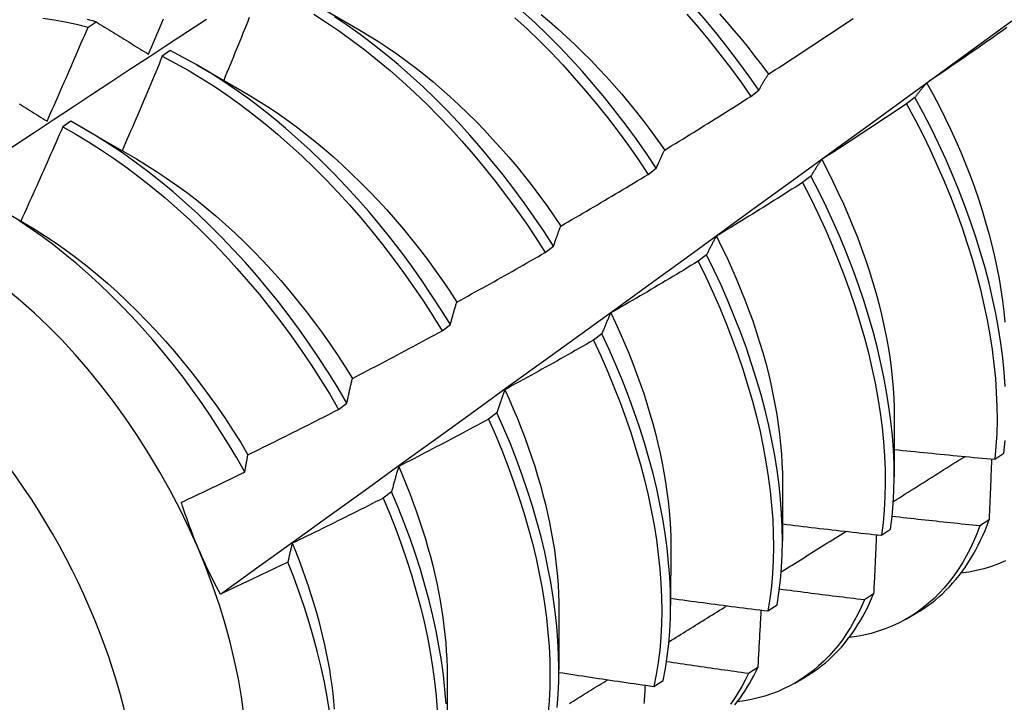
# Model space of a CAD drawing. Header units: inches. Extents: x 10 to 188, y 15 to 97.
# Tile 44 of 55: x 169.777 to 170.083, y 73.09 to 73.303. Entities that reach past the tile are written whole.
import ezdxf

# ---------------------------------------------------------------- set-up
doc = ezdxf.new("R2010")
doc.units = ezdxf.units.IN
doc.header["$MEASUREMENT"] = 0
doc.layers.add('Visible Edges(ANSI)', color=7, linetype='Continuous', lineweight=25)
doc.layers.add('Visible Tangent Edges(ANSI)', color=7, linetype='Continuous', lineweight=25)

msp = doc.modelspace()

# ---------------------------------------------------------------- linework, layer by layer
at = {"layer": 'Visible Edges(ANSI)'}
for p, q in [((169.86674, 73.30857), (169.88271, 73.29934)), ((169.79805, 73.30028), (169.80054, 73.30197)), ((169.82365, 73.29301), (169.82117, 73.29125)), ((169.83195, 73.28853), (169.84791, 73.2793)), ((170.00437, 73.27877), (170.00692, 73.28071)), ((170.05549, 73.27841), (170.0529, 73.27645)), ((169.79265, 73.271), (169.79017, 73.26923)), ((169.79715, 73.26849), (169.81311, 73.25926)), ((169.97242, 73.25447), (169.97498, 73.25642)), ((170.0231, 73.2539), (170.02051, 73.25194)), ((169.77017, 73.24393), (169.77831, 73.23922)), ((169.9404, 73.23012), (169.94296, 73.23207)), ((169.99062, 73.22936), (169.98802, 73.22739)), ((169.90828, 73.20572), (169.91086, 73.20768)), ((169.95804, 73.20479), (169.95543, 73.20282)), ((169.87608, 73.18128), (169.87866, 73.18324)), ((169.92536, 73.1802), (169.92274, 73.17824)), ((170.04906, 73.17871), (170.04903, 73.16025)), ((170.08036, 73.16574), (170.08317, 73.16764)), ((170.01426, 73.15867), (170.01424, 73.14021)), ((169.89258, 73.15561), (169.88995, 73.15364)), ((170.07857, 73.14683), (170.0757, 73.14498)), ((170.0451, 73.14206), (170.04792, 73.14395)), ((169.97946, 73.13863), (169.97944, 73.12017)), ((170.04262, 73.12378), (170.03974, 73.12194)), ((169.94466, 73.11859), (169.94464, 73.10013)), ((170.00972, 73.11847), (170.01255, 73.12036)), ((170.05291, 73.11606), (170.0557, 73.11767)), ((170.00655, 73.10084), (170.00366, 73.09901)), ((169.90986, 73.09855), (169.90984, 73.08009)), ((169.97422, 73.09498), (169.97707, 73.09686)), ((170.01811, 73.09603), (170.0209, 73.09763))]:
    msp.add_line(p, q, dxfattribs=at)
at = {"layer": 'Visible Edges(ANSI)', "flags": 128}
for points in [[(170.00692, 73.28071), (170.0038, 73.28517), (170.00059, 73.28956), (169.99729, 73.29387), (169.99392, 73.2981), (169.99048, 73.30224), (169.98697, 73.30629)], [(169.73948, 73.23981), (169.74544, 73.24378), (169.75141, 73.24775), (169.75737, 73.25171), (169.76334, 73.25567), (169.7693, 73.25963), (169.77527, 73.26358), (169.78124, 73.26753), (169.7872, 73.27147), (169.79317, 73.27541), (169.79914, 73.27934), (169.80511, 73.28327), (169.81109, 73.28719), (169.81706, 73.29111), (169.82303, 73.29503), (169.829, 73.29894), (169.83498, 73.30284)], [(169.78401, 73.30311), (169.78747, 73.30261), (169.79097, 73.30197), (169.7945, 73.3012), (169.79805, 73.30028)], [(169.80054, 73.30197), (169.7979, 73.30265)], [(169.81691, 73.29188), (169.81743, 73.29311), (169.81795, 73.29433), (169.81847, 73.29555), (169.81898, 73.29677), (169.8195, 73.29799), (169.82001, 73.29922), (169.82053, 73.30044), (169.82104, 73.30166), (169.82156, 73.30289)], [(169.83927, 73.12375), (169.85057, 73.13187), (169.86187, 73.14), (169.87315, 73.14813), (169.88442, 73.15626), (169.89569, 73.16438), (169.90694, 73.17251), (169.91818, 73.18063), (169.92942, 73.18876), (169.94064, 73.19688), (169.95185, 73.205), (169.96306, 73.21312), (169.97425, 73.22124), (169.98544, 73.22935), (169.99661, 73.23747), (170.00777, 73.24558), (170.01893, 73.25369), (170.03008, 73.26179), (170.04121, 73.2699), (170.05234, 73.278), (170.06346, 73.28609), (170.07457, 73.29419), (170.08567, 73.30228)], [(169.84826, 73.30331), (169.84776, 73.30208), (169.84727, 73.30086), (169.84678, 73.29963), (169.84628, 73.2984), (169.84579, 73.29718), (169.84529, 73.29595), (169.84479, 73.29473), (169.84429, 73.2935), (169.84379, 73.29228), (169.8433, 73.29105), (169.84279, 73.28983), (169.84229, 73.2886), (169.84179, 73.28738), (169.84129, 73.28616), (169.84079, 73.28493), (169.84028, 73.28371)], [(169.86832, 73.30435), (169.87234, 73.30178), (169.87634, 73.29907), (169.88032, 73.29621), (169.88428, 73.29321), (169.8882, 73.29008), (169.89209, 73.28682), (169.89594, 73.28344), (169.89974, 73.27993), (169.9035, 73.27631), (169.9072, 73.27257), (169.91085, 73.26873), (169.91443, 73.26478), (169.91795, 73.26074), (169.92139, 73.2566), (169.92477, 73.25237), (169.92806, 73.24807), (169.93128, 73.24368), (169.93441, 73.23923), (169.93745, 73.23471), (169.9404, 73.23012)], [(169.94296, 73.23207), (169.94001, 73.23665), (169.93696, 73.24117), (169.93382, 73.24562), (169.9306, 73.25), (169.9273, 73.2543), (169.92392, 73.25852), (169.92047, 73.26265), (169.91695, 73.26668), (169.91336, 73.27062), (169.90971, 73.27446), (169.906, 73.27819), (169.90224, 73.2818), (169.89844, 73.2853), (169.89458, 73.28868), (169.89069, 73.29193), (169.88677, 73.29505), (169.88281, 73.29803), (169.87883, 73.30088), (169.87482, 73.30358)], [(169.93097, 73.30327), (169.93477, 73.29976), (169.93852, 73.29613), (169.94222, 73.29239), (169.94586, 73.28854), (169.94944, 73.28458), (169.95295, 73.28053), (169.9564, 73.27639), (169.95976, 73.27216), (169.96306, 73.26785), (169.96627, 73.26346), (169.96939, 73.259), (169.97242, 73.25447)], [(169.97498, 73.25642), (169.97194, 73.26094), (169.96881, 73.2654), (169.96559, 73.26978), (169.9623, 73.27408), (169.95892, 73.27831), (169.95547, 73.28244), (169.95196, 73.28649), (169.94837, 73.29043), (169.94473, 73.29427), (169.94102, 73.29801), (169.93727, 73.30163), (169.93346, 73.30513)], [(169.93911, 73.30423), (169.94174, 73.30203), (169.94435, 73.29975), (169.94694, 73.29742), (169.9495, 73.29502), (169.95204, 73.29256), (169.95454, 73.29004), (169.95702, 73.28746), (169.95946, 73.28483), (169.96186, 73.28215), (169.96423, 73.27941), (169.96656, 73.27662), (169.96885, 73.27379), (169.9711, 73.27091), (169.97331, 73.268), (169.97547, 73.26504), (169.97759, 73.26204)], [(169.98445, 73.30438), (169.98796, 73.30033), (169.9914, 73.29618), (169.99476, 73.29195), (169.99805, 73.28763), (170.00125, 73.28324), (170.00437, 73.27877)], [(169.99461, 73.30444), (169.99689, 73.30188), (169.99915, 73.29928), (170.00136, 73.29663), (170.00354, 73.29394), (170.00569, 73.29122), (170.00779, 73.28845), (170.00985, 73.28565)], [(170.00985, 73.28565), (170.01096, 73.28636), (170.01206, 73.28708), (170.01317, 73.28779), (170.01428, 73.28851), (170.01538, 73.28922), (170.01648, 73.28994), (170.01759, 73.29066), (170.01869, 73.29137), (170.01979, 73.29209), (170.02089, 73.29282), (170.02199, 73.29354), (170.02309, 73.29426), (170.02419, 73.29498), (170.02529, 73.29571), (170.02639, 73.29643), (170.02748, 73.29716), (170.02858, 73.29789), (170.02968, 73.29862), (170.03077, 73.29935), (170.03187, 73.30008), (170.03296, 73.30081), (170.03405, 73.30154), (170.03515, 73.30228), (170.03624, 73.30301)], [(169.7853, 73.27106), (169.78584, 73.27227), (169.78638, 73.27349), (169.78692, 73.2747), (169.78746, 73.27592), (169.788, 73.27713), (169.78853, 73.27835), (169.78907, 73.27956), (169.7896, 73.28078), (169.79014, 73.282), (169.79067, 73.28321), (169.7912, 73.28443), (169.79174, 73.28565), (169.79227, 73.28687), (169.7928, 73.28809), (169.79333, 73.2893), (169.79385, 73.29052), (169.79438, 73.29174), (169.79491, 73.29296), (169.79543, 73.29418), (169.79596, 73.2954), (169.79648, 73.29662), (169.79701, 73.29784), (169.79753, 73.29906), (169.79805, 73.30028)], [(169.80054, 73.30197), (169.80121, 73.30155), (169.80188, 73.30114), (169.80256, 73.30072), (169.80323, 73.30031), (169.80391, 73.29989), (169.80459, 73.29948), (169.80526, 73.29906), (169.80594, 73.29864), (169.80662, 73.29822), (169.8073, 73.2978), (169.80798, 73.29738), (169.80866, 73.29696), (169.80935, 73.29654), (169.81003, 73.29612), (169.81071, 73.2957), (169.8114, 73.29528), (169.81209, 73.29486), (169.81277, 73.29443), (169.81346, 73.29401), (169.81415, 73.29359), (169.81484, 73.29316), (169.81553, 73.29274), (169.81622, 73.29231), (169.81691, 73.29188)], [(169.88271, 73.29934), (169.88558, 73.29764), (169.88845, 73.29585), (169.8913, 73.29397), (169.89415, 73.29202), (169.89698, 73.28998), (169.89979, 73.28786), (169.90259, 73.28566), (169.90536, 73.28338), (169.90811, 73.28103), (169.91084, 73.27861), (169.91354, 73.27611), (169.91621, 73.27355), (169.91885, 73.27092), (169.92145, 73.26823), (169.92402, 73.26547), (169.92656, 73.26266), (169.92905, 73.2598), (169.93151, 73.25688), (169.93392, 73.25391), (169.93628, 73.25089), (169.9386, 73.24782), (169.94087, 73.24472), (169.94309, 73.24157), (169.94526, 73.23838)], [(170.08413, 73.30018), (170.08305, 73.29942), (170.08197, 73.29866), (170.0809, 73.2979), (170.07982, 73.29714), (170.07874, 73.29638), (170.07766, 73.29563), (170.07658, 73.29487), (170.07549, 73.29412), (170.07441, 73.29336), (170.07333, 73.29261), (170.07224, 73.29186), (170.07116, 73.29111), (170.07007, 73.29036), (170.06899, 73.28961), (170.0679, 73.28886), (170.06681, 73.28812), (170.06573, 73.28737), (170.06464, 73.28663), (170.06355, 73.28589), (170.06246, 73.28514), (170.06137, 73.2844), (170.06028, 73.28366), (170.05919, 73.28292)], [(169.82117, 73.29125), (169.82066, 73.29002), (169.82015, 73.28879), (169.81964, 73.28756), (169.81912, 73.28634), (169.81861, 73.28511), (169.81809, 73.28388), (169.81758, 73.28265), (169.81706, 73.28142), (169.81654, 73.2802), (169.81602, 73.27897), (169.81551, 73.27774), (169.81499, 73.27652), (169.81446, 73.27529), (169.81394, 73.27406), (169.81342, 73.27284), (169.8129, 73.27161), (169.81237, 73.27039), (169.81185, 73.26916), (169.81132, 73.26794), (169.8108, 73.26671), (169.81027, 73.26549), (169.80974, 73.26426), (169.80922, 73.26304), (169.80869, 73.26182)], [(169.82117, 73.29125), (169.82521, 73.28914), (169.82925, 73.28688), (169.83328, 73.28446), (169.8373, 73.2819), (169.84131, 73.27919), (169.84529, 73.27634), (169.84925, 73.27335), (169.85317, 73.27023), (169.85706, 73.26698), (169.86091, 73.2636), (169.86472, 73.2601), (169.86848, 73.25649), (169.87219, 73.25276), (169.87583, 73.24892), (169.87942, 73.24498), (169.88294, 73.24094), (169.88639, 73.23681), (169.88977, 73.23259), (169.89307, 73.22829), (169.89629, 73.22391), (169.89943, 73.21945), (169.90247, 73.21494), (169.90542, 73.21036), (169.90828, 73.20572)], [(169.91086, 73.20768), (169.90799, 73.21231), (169.90503, 73.21688), (169.90198, 73.22139), (169.89884, 73.22584), (169.89561, 73.23021), (169.8923, 73.23451), (169.88892, 73.23873), (169.88546, 73.24285), (169.88194, 73.24688), (169.87834, 73.25082), (169.87469, 73.25464), (169.87098, 73.25837), (169.86722, 73.26197), (169.86341, 73.26546), (169.85956, 73.26883), (169.85566, 73.27208), (169.85173, 73.27519), (169.84777, 73.27816), (169.84379, 73.281), (169.83979, 73.2837), (169.83576, 73.28625), (169.83173, 73.28866), (169.82769, 73.29091), (169.82365, 73.29301)], [(170.00692, 73.28071), (170.00704, 73.28093), (170.00716, 73.28115), (170.00727, 73.28137), (170.00739, 73.28158), (170.00751, 73.2818), (170.00763, 73.28201), (170.00775, 73.28222), (170.00787, 73.28243), (170.00799, 73.28264), (170.00811, 73.28285), (170.00823, 73.28306), (170.00835, 73.28326), (170.00848, 73.28347), (170.0086, 73.28367), (170.00872, 73.28388), (170.00885, 73.28408), (170.00897, 73.28428), (170.00909, 73.28448), (170.00922, 73.28468), (170.00935, 73.28487), (170.00947, 73.28507), (170.0096, 73.28527), (170.00972, 73.28546), (170.00985, 73.28565)], [(170.05919, 73.28292), (170.05903, 73.28275), (170.05887, 73.28257), (170.05871, 73.28239), (170.05855, 73.28221), (170.05839, 73.28203), (170.05823, 73.28185), (170.05807, 73.28167), (170.05792, 73.28149), (170.05776, 73.2813), (170.05761, 73.28112), (170.05745, 73.28093), (170.0573, 73.28075), (170.05714, 73.28056), (170.05699, 73.28037), (170.05684, 73.28018), (170.05669, 73.27999), (170.05654, 73.27979), (170.05638, 73.2796), (170.05623, 73.2794), (170.05608, 73.27921), (170.05594, 73.27901), (170.05579, 73.27881), (170.05564, 73.27861), (170.05549, 73.27841)], [(170.05919, 73.28292), (170.06113, 73.27937), (170.06301, 73.27579), (170.06481, 73.27219), (170.06654, 73.26858), (170.06819, 73.26496), (170.06976, 73.26133), (170.07125, 73.2577), (170.07266, 73.25407), (170.07399, 73.25044), (170.07524, 73.24682), (170.07641, 73.2432), (170.0775, 73.2396), (170.0785, 73.23602), (170.07942, 73.23246), (170.08025, 73.22892), (170.081, 73.22541), (170.08167, 73.22193), (170.08224, 73.21849), (170.08274, 73.21508), (170.08314, 73.21171), (170.08345, 73.20839)], [(169.8479, 73.2793), (169.85091, 73.27751), (169.85391, 73.27562), (169.85689, 73.27364), (169.85987, 73.27156), (169.86282, 73.2694), (169.86577, 73.26714), (169.86869, 73.26481), (169.87158, 73.26239), (169.87446, 73.25989), (169.8773, 73.25732), (169.88012, 73.25467), (169.8829, 73.25195), (169.88565, 73.24917), (169.88836, 73.24631), (169.89103, 73.24339), (169.89365, 73.24041), (169.89624, 73.23737), (169.89877, 73.23428), (169.90126, 73.23113), (169.90369, 73.22793), (169.90607, 73.22468), (169.90839, 73.22139), (169.91065, 73.21805), (169.91286, 73.21468)], [(169.97759, 73.26204), (169.97871, 73.26273), (169.97983, 73.26341), (169.98096, 73.2641), (169.98208, 73.26479), (169.9832, 73.26548), (169.98432, 73.26617), (169.98544, 73.26686), (169.98656, 73.26755), (169.98767, 73.26825), (169.98879, 73.26894), (169.98991, 73.26964), (169.99103, 73.27033), (169.99214, 73.27103), (169.99326, 73.27173), (169.99437, 73.27243), (169.99548, 73.27313), (169.9966, 73.27383), (169.99771, 73.27453), (169.99882, 73.27524), (169.99993, 73.27594), (170.00104, 73.27665), (170.00215, 73.27736), (170.00326, 73.27806), (170.00437, 73.27877)], [(170.0836, 73.18844), (170.08328, 73.19284), (170.08283, 73.19732), (170.08224, 73.20186), (170.08152, 73.20646), (170.08067, 73.21111), (170.07968, 73.21581), (170.07857, 73.22055), (170.07732, 73.22532), (170.07594, 73.23012), (170.07444, 73.23495), (170.07281, 73.23979), (170.07106, 73.24465), (170.06918, 73.2495), (170.06719, 73.25436), (170.06507, 73.25921), (170.06285, 73.26405), (170.0605, 73.26886), (170.05805, 73.27366), (170.05549, 73.27841)], [(169.77666, 73.2764), (169.77732, 73.27599), (169.77798, 73.27558), (169.77864, 73.27517), (169.77931, 73.27476), (169.77997, 73.27435), (169.78063, 73.27394), (169.7813, 73.27353), (169.78196, 73.27312), (169.78263, 73.27271), (169.78329, 73.2723), (169.78396, 73.27188), (169.78463, 73.27147), (169.7853, 73.27106)], [(170.0529, 73.27645), (170.05181, 73.27572), (170.05072, 73.27498), (170.04962, 73.27425), (170.04852, 73.27352), (170.04743, 73.27279), (170.04633, 73.27205), (170.04523, 73.27132), (170.04413, 73.2706), (170.04303, 73.26987), (170.04193, 73.26914), (170.04083, 73.26842), (170.03973, 73.26769), (170.03863, 73.26697), (170.03753, 73.26624), (170.03642, 73.26552), (170.03532, 73.2648), (170.03422, 73.26408), (170.03311, 73.26336), (170.03201, 73.26265), (170.0309, 73.26193), (170.02979, 73.26121), (170.02869, 73.2605), (170.02758, 73.25979), (170.02647, 73.25907)], [(170.0529, 73.27645), (170.05546, 73.27169), (170.0579, 73.2669), (170.06023, 73.26208), (170.06245, 73.25724), (170.06456, 73.25239), (170.06654, 73.24754), (170.06841, 73.24268), (170.07015, 73.23782), (170.07177, 73.23298), (170.07327, 73.22816), (170.07463, 73.22336), (170.07587, 73.21858), (170.07698, 73.21385), (170.07795, 73.20915), (170.0788, 73.20451), (170.07951, 73.19991), (170.08008, 73.19538), (170.08053, 73.1909), (170.08083, 73.1865), (170.08101, 73.18218), (170.08105, 73.17793), (170.08095, 73.17378), (170.08072, 73.16971), (170.08036, 73.16574)], [(169.79017, 73.26923), (169.78964, 73.26801), (169.7891, 73.26678), (169.78857, 73.26556), (169.78803, 73.26433), (169.78749, 73.26311), (169.78696, 73.26188), (169.78642, 73.26066), (169.78588, 73.25944), (169.78534, 73.25821), (169.78479, 73.25699), (169.78425, 73.25577), (169.78371, 73.25455), (169.78316, 73.25333), (169.78262, 73.2521), (169.78207, 73.25088), (169.78153, 73.24966), (169.78098, 73.24844), (169.78043, 73.24722), (169.77988, 73.246), (169.77933, 73.24478), (169.77878, 73.24356), (169.77823, 73.24234), (169.77768, 73.24112), (169.77713, 73.2399)], [(169.79017, 73.26923), (169.79421, 73.26698), (169.79825, 73.26457), (169.80227, 73.26202), (169.80627, 73.25932), (169.81026, 73.25648), (169.81421, 73.2535), (169.81814, 73.25038), (169.82203, 73.24714), (169.82589, 73.24377), (169.8297, 73.24028), (169.83346, 73.23667), (169.83717, 73.23294), (169.84082, 73.22911), (169.84441, 73.22518), (169.84794, 73.22114), (169.85139, 73.21702), (169.85478, 73.2128), (169.85808, 73.2085), (169.8613, 73.20413), (169.86444, 73.19968), (169.86749, 73.19517), (169.87045, 73.19059), (169.87332, 73.18596), (169.87608, 73.18128)], [(169.87866, 73.18324), (169.87589, 73.18792), (169.87302, 73.19254), (169.87005, 73.19711), (169.86699, 73.20162), (169.86385, 73.20606), (169.86062, 73.21043), (169.85731, 73.21472), (169.85392, 73.21893), (169.85046, 73.22305), (169.84693, 73.22708), (169.84333, 73.23101), (169.83967, 73.23483), (169.83596, 73.23854), (169.8322, 73.24215), (169.82838, 73.24563), (169.82453, 73.24899), (169.82063, 73.25222), (169.8167, 73.25533), (169.81274, 73.2583), (169.80876, 73.26113), (169.80475, 73.26382), (169.80073, 73.26636), (169.79669, 73.26876), (169.79265, 73.271)], [(169.97498, 73.25642), (169.97509, 73.25667), (169.97519, 73.25691), (169.97529, 73.25716), (169.9754, 73.2574), (169.9755, 73.25764), (169.97561, 73.25789), (169.97572, 73.25813), (169.97582, 73.25837), (169.97593, 73.2586), (169.97604, 73.25884), (169.97615, 73.25908), (169.97625, 73.25931), (169.97636, 73.25955), (169.97647, 73.25978), (169.97658, 73.26001), (169.97669, 73.26024), (169.9768, 73.26047), (169.97691, 73.2607), (169.97702, 73.26092), (169.97714, 73.26115), (169.97725, 73.26138), (169.97736, 73.2616), (169.97747, 73.26182), (169.97759, 73.26204)], [(169.81311, 73.25926), (169.81626, 73.25738), (169.81939, 73.25541), (169.82252, 73.25333), (169.82563, 73.25115), (169.82872, 73.24888), (169.83179, 73.24651), (169.83484, 73.24406), (169.83786, 73.24151), (169.84085, 73.23888), (169.84381, 73.23616), (169.84674, 73.23336), (169.84963, 73.23048), (169.85247, 73.22753), (169.85528, 73.2245), (169.85803, 73.2214), (169.86074, 73.21824), (169.8634, 73.21501), (169.866, 73.21172), (169.86855, 73.20837), (169.87104, 73.20497), (169.87347, 73.20153), (169.87584, 73.19804), (169.87815, 73.1945), (169.88039, 73.19093)], [(170.02647, 73.25907), (170.02632, 73.25887), (170.02618, 73.25867), (170.02603, 73.25846), (170.02589, 73.25825), (170.02574, 73.25805), (170.0256, 73.25784), (170.02545, 73.25763), (170.02531, 73.25742), (170.02517, 73.2572), (170.02503, 73.25699), (170.02489, 73.25678), (170.02475, 73.25656), (170.02461, 73.25635), (170.02447, 73.25613), (170.02433, 73.25591), (170.02419, 73.25569), (170.02405, 73.25547), (170.02392, 73.25525), (170.02378, 73.25503), (170.02364, 73.2548), (170.02351, 73.25458), (170.02337, 73.25435), (170.02324, 73.25413), (170.0231, 73.2539)], [(170.02647, 73.25907), (170.02826, 73.25565), (170.02998, 73.25221), (170.03163, 73.24876), (170.03322, 73.2453), (170.03474, 73.24183), (170.03618, 73.23836), (170.03756, 73.23489), (170.03886, 73.23141), (170.04009, 73.22795), (170.04124, 73.22449), (170.04232, 73.22105), (170.04332, 73.21762), (170.04424, 73.2142), (170.04508, 73.21081), (170.04585, 73.20744), (170.04653, 73.2041), (170.04713, 73.20079), (170.04765, 73.19752), (170.04809, 73.19428), (170.04845, 73.19108), (170.04872, 73.18792), (170.04892, 73.1848), (170.04903, 73.18173), (170.04906, 73.17871)], [(169.94526, 73.23838), (169.9464, 73.23904), (169.94754, 73.2397), (169.94867, 73.24036), (169.94981, 73.24102), (169.95095, 73.24169), (169.95208, 73.24235), (169.95322, 73.24302), (169.95435, 73.24368), (169.95549, 73.24435), (169.95662, 73.24502), (169.95775, 73.24568), (169.95889, 73.24635), (169.96002, 73.24703), (169.96115, 73.2477), (169.96228, 73.24837), (169.96341, 73.24904), (169.96454, 73.24972), (169.96567, 73.2504), (169.96679, 73.25107), (169.96792, 73.25175), (169.96905, 73.25243), (169.97017, 73.25311), (169.9713, 73.25379), (169.97242, 73.25447)], [(170.04792, 73.14395), (170.0484, 73.14783), (170.04874, 73.15181), (170.04896, 73.15589), (170.04903, 73.16006), (170.04898, 73.16432), (170.04879, 73.16866), (170.04846, 73.17307), (170.048, 73.17755), (170.04741, 73.18209), (170.04668, 73.18669), (170.04582, 73.19135), (170.04482, 73.19605), (170.0437, 73.20079), (170.04244, 73.20557), (170.04106, 73.21037), (170.03955, 73.2152), (170.03791, 73.22004), (170.03615, 73.22489), (170.03427, 73.22975), (170.03227, 73.23461), (170.03015, 73.23946), (170.02791, 73.24429), (170.02556, 73.24911), (170.0231, 73.2539)], [(170.02051, 73.25194), (170.0194, 73.25123), (170.01829, 73.25052), (170.01717, 73.24981), (170.01606, 73.24911), (170.01495, 73.2484), (170.01383, 73.2477), (170.01272, 73.24699), (170.0116, 73.24629), (170.01049, 73.24559), (170.00937, 73.24489), (170.00825, 73.24419), (170.00713, 73.24349), (170.00602, 73.2428), (170.0049, 73.2421), (170.00378, 73.24141), (170.00266, 73.24071), (170.00153, 73.24002), (170.00041, 73.23933), (169.99929, 73.23864), (169.99817, 73.23795), (169.99704, 73.23726), (169.99592, 73.23657), (169.9948, 73.23589), (169.99367, 73.2352)], [(170.02051, 73.25194), (170.02296, 73.24715), (170.0253, 73.24233), (170.02753, 73.23749), (170.02964, 73.23264), (170.03163, 73.22778), (170.0335, 73.22293), (170.03526, 73.21807), (170.03688, 73.21323), (170.03838, 73.2084), (170.03976, 73.2036), (170.041, 73.19883), (170.04212, 73.19409), (170.0431, 73.18939), (170.04395, 73.18474), (170.04467, 73.18014), (170.04526, 73.1756), (170.04571, 73.17113), (170.04602, 73.16672), (170.0462, 73.16239), (170.04625, 73.15814), (170.04616, 73.15398), (170.04594, 73.14991), (170.04558, 73.14593), (170.0451, 73.14206)], [(169.84686, 73.16176), (169.84437, 73.16613), (169.84179, 73.17046), (169.83912, 73.17473), (169.83637, 73.17896), (169.83354, 73.18313), (169.83062, 73.18723), (169.82763, 73.19127), (169.82457, 73.19523), (169.82144, 73.1991), (169.81826, 73.20289), (169.81502, 73.20658), (169.81172, 73.21017), (169.80838, 73.21367), (169.80498, 73.21706), (169.80154, 73.22035), (169.79805, 73.22353), (169.79452, 73.2266), (169.79096, 73.22955), (169.78737, 73.23237), (169.78376, 73.23507), (169.78013, 73.23763), (169.77649, 73.24005)], [(169.77831, 73.23922), (169.78159, 73.23726), (169.78486, 73.2352), (169.78812, 73.23302), (169.79136, 73.23074), (169.79458, 73.22835), (169.79777, 73.22586), (169.80094, 73.22326), (169.80408, 73.22056), (169.80719, 73.21777), (169.81026, 73.21489), (169.81329, 73.21193), (169.81628, 73.20888), (169.81922, 73.20575), (169.82212, 73.20254), (169.82497, 73.19926), (169.82776, 73.19592), (169.8305, 73.19251), (169.83318, 73.18904), (169.8358, 73.18551), (169.83835, 73.18193), (169.84083, 73.1783), (169.84324, 73.17462), (169.84558, 73.1709), (169.84784, 73.16715)], [(169.94296, 73.23207), (169.94305, 73.23235), (169.94314, 73.23262), (169.94323, 73.2329), (169.94333, 73.23317), (169.94342, 73.23344), (169.94351, 73.23371), (169.94361, 73.23398), (169.9437, 73.23425), (169.94379, 73.23452), (169.94389, 73.23478), (169.94398, 73.23505), (169.94408, 73.23531), (169.94418, 73.23557), (169.94427, 73.23583), (169.94437, 73.23609), (169.94447, 73.23635), (169.94456, 73.23661), (169.94466, 73.23687), (169.94476, 73.23712), (169.94486, 73.23738), (169.94496, 73.23763), (169.94506, 73.23788), (169.94516, 73.23813), (169.94526, 73.23838)], [(169.99367, 73.2352), (169.99354, 73.23497), (169.9934, 73.23474), (169.99327, 73.2345), (169.99314, 73.23427), (169.99301, 73.23403), (169.99288, 73.2338), (169.99275, 73.23356), (169.99262, 73.23332), (169.99249, 73.23308), (169.99236, 73.23284), (169.99223, 73.2326), (169.99211, 73.23235), (169.99198, 73.23211), (169.99185, 73.23187), (169.99173, 73.23162), (169.9916, 73.23137), (169.99148, 73.23112), (169.99136, 73.23087), (169.99123, 73.23062), (169.99111, 73.23037), (169.99099, 73.23012), (169.99086, 73.22987), (169.99074, 73.22961), (169.99062, 73.22936)], [(169.99367, 73.2352), (169.99531, 73.23192), (169.99688, 73.22863), (169.9984, 73.22533), (169.99985, 73.22203), (170.00123, 73.21872), (170.00255, 73.21541), (170.0038, 73.2121), (170.00499, 73.2088), (170.0061, 73.20551), (170.00714, 73.20222), (170.00811, 73.19895), (170.00902, 73.19569), (170.00985, 73.19245), (170.01061, 73.18923), (170.01129, 73.18603), (170.01191, 73.18285), (170.01246, 73.17971), (170.01293, 73.17659), (170.01333, 73.17351), (170.01366, 73.17046), (170.01391, 73.16745), (170.0141, 73.16448), (170.01421, 73.16155), (170.01424, 73.15867)], [(169.91286, 73.21468), (169.91401, 73.21531), (169.91517, 73.21594), (169.91632, 73.21658), (169.91747, 73.21721), (169.91862, 73.21785), (169.91977, 73.21848), (169.92092, 73.21912), (169.92208, 73.21976), (169.92322, 73.2204), (169.92437, 73.22104), (169.92552, 73.22168), (169.92667, 73.22233), (169.92782, 73.22297), (169.92896, 73.22362), (169.93011, 73.22426), (169.93125, 73.22491), (169.9324, 73.22556), (169.93354, 73.22621), (169.93469, 73.22686), (169.93583, 73.22751), (169.93697, 73.22816), (169.93811, 73.22881), (169.93926, 73.22947), (169.9404, 73.23012)], [(170.01255, 73.12036), (170.01315, 73.12414), (170.01363, 73.12803), (170.01396, 73.13201), (170.01417, 73.1361), (170.01424, 73.14027), (170.01417, 73.14454), (170.01397, 73.14888), (170.01364, 73.15329), (170.01317, 73.15778), (170.01257, 73.16232), (170.01183, 73.16693), (170.01096, 73.17159), (170.00996, 73.17629), (170.00883, 73.18103), (170.00757, 73.18581), (170.00617, 73.19062), (170.00466, 73.19544), (170.00301, 73.20029), (170.00124, 73.20514), (169.99936, 73.21), (169.99735, 73.21486), (169.99522, 73.21971), (169.99298, 73.22454), (169.99062, 73.22936)], [(169.98802, 73.22739), (169.98689, 73.22671), (169.98576, 73.22603), (169.98463, 73.22535), (169.9835, 73.22467), (169.98237, 73.22399), (169.98124, 73.22331), (169.98011, 73.22264), (169.97898, 73.22196), (169.97785, 73.22129), (169.97671, 73.22062), (169.97558, 73.21994), (169.97445, 73.21927), (169.97331, 73.2186), (169.97218, 73.21793), (169.97104, 73.21727), (169.9699, 73.2166), (169.96877, 73.21594), (169.96763, 73.21527), (169.96649, 73.21461), (169.96535, 73.21394), (169.96421, 73.21328), (169.96307, 73.21262), (169.96193, 73.21196), (169.96079, 73.21131)], [(169.98802, 73.22739), (169.99037, 73.22258), (169.9926, 73.21774), (169.99472, 73.21289), (169.99672, 73.20803), (169.9986, 73.20318), (170.00036, 73.19832), (170.00199, 73.19348), (170.0035, 73.18865), (170.00488, 73.18385), (170.00613, 73.17907), (170.00726, 73.17433), (170.00825, 73.16963), (170.00911, 73.16498), (170.00983, 73.16038), (170.01043, 73.15583), (170.01088, 73.15135), (170.01121, 73.14694), (170.0114, 73.14261), (170.01145, 73.13835), (170.01137, 73.13419), (170.01116, 73.13011), (170.01081, 73.12613), (170.01033, 73.12225), (170.00972, 73.11847)], [(169.91086, 73.20768), (169.91093, 73.20798), (169.91101, 73.20829), (169.91109, 73.20859), (169.91117, 73.20889), (169.91125, 73.20919), (169.91133, 73.20949), (169.91142, 73.20979), (169.9115, 73.21008), (169.91158, 73.21038), (169.91166, 73.21067), (169.91174, 73.21097), (169.91183, 73.21126), (169.91191, 73.21155), (169.912, 73.21184), (169.91208, 73.21213), (169.91216, 73.21242), (169.91225, 73.2127), (169.91234, 73.21299), (169.91242, 73.21327), (169.91251, 73.21356), (169.91259, 73.21384), (169.91268, 73.21412), (169.91277, 73.2144), (169.91286, 73.21468)], [(169.96079, 73.21131), (169.96067, 73.21105), (169.96055, 73.21079), (169.96043, 73.21053), (169.96031, 73.21026), (169.96019, 73.21), (169.96007, 73.20973), (169.95996, 73.20947), (169.95984, 73.2092), (169.95972, 73.20893), (169.95961, 73.20867), (169.95949, 73.2084), (169.95938, 73.20812), (169.95926, 73.20785), (169.95915, 73.20758), (169.95904, 73.20731), (169.95892, 73.20703), (169.95881, 73.20675), (169.9587, 73.20648), (169.95859, 73.2062), (169.95848, 73.20592), (169.95837, 73.20564), (169.95826, 73.20536), (169.95815, 73.20507), (169.95804, 73.20479)], [(169.96079, 73.21131), (169.96228, 73.20818), (169.9637, 73.20504), (169.96508, 73.2019), (169.96639, 73.19875), (169.96764, 73.1956), (169.96883, 73.19246), (169.96996, 73.18931), (169.97104, 73.18618), (169.97205, 73.18305), (169.97299, 73.17993), (169.97388, 73.17682), (169.9747, 73.17373), (169.97546, 73.17065), (169.97615, 73.1676), (169.97678, 73.16456), (169.97735, 73.16156), (169.97785, 73.15857), (169.97828, 73.15562), (169.97865, 73.15269), (169.97895, 73.1498), (169.97919, 73.14695), (169.97935, 73.14413), (169.97945, 73.14135), (169.97948, 73.13861)], [(169.88039, 73.19093), (169.88155, 73.19154), (169.88272, 73.19214), (169.88389, 73.19275), (169.88506, 73.19336), (169.88622, 73.19396), (169.88739, 73.19457), (169.88856, 73.19518), (169.88972, 73.1958), (169.89089, 73.19641), (169.89205, 73.19702), (169.89321, 73.19764), (169.89438, 73.19825), (169.89554, 73.19887), (169.8967, 73.19949), (169.89786, 73.20011), (169.89902, 73.20073), (169.90018, 73.20135), (169.90134, 73.20197), (169.9025, 73.20259), (169.90366, 73.20322), (169.90481, 73.20384), (169.90597, 73.20447), (169.90713, 73.2051), (169.90828, 73.20572)], [(169.97707, 73.09686), (169.97779, 73.10054), (169.97839, 73.10433), (169.97885, 73.10822), (169.97918, 73.11222), (169.97938, 73.11631), (169.97944, 73.12049), (169.97937, 73.12475), (169.97916, 73.1291), (169.97882, 73.13352), (169.97834, 73.138), (169.97773, 73.14256), (169.97698, 73.14716), (169.97611, 73.15182), (169.9751, 73.15653), (169.97396, 73.16128), (169.97269, 73.16606), (169.97129, 73.17086), (169.96976, 73.17569), (169.96811, 73.18054), (169.96634, 73.18539), (169.96444, 73.19025), (169.96242, 73.19511), (169.96029, 73.19996), (169.95804, 73.20479)], [(169.95543, 73.20282), (169.95429, 73.20217), (169.95314, 73.20151), (169.952, 73.20086), (169.95085, 73.20021), (169.94971, 73.19956), (169.94856, 73.19891), (169.94741, 73.19826), (169.94626, 73.19761), (169.94512, 73.19697), (169.94397, 73.19632), (169.94282, 73.19568), (169.94167, 73.19503), (169.94052, 73.19439), (169.93937, 73.19375), (169.93821, 73.19311), (169.93706, 73.19247), (169.93591, 73.19183), (169.93475, 73.1912), (169.9336, 73.19056), (169.93245, 73.18993), (169.93129, 73.18929), (169.93013, 73.18866), (169.92898, 73.18803), (169.92782, 73.1874)], [(169.95543, 73.20282), (169.95767, 73.19799), (169.9598, 73.19314), (169.9618, 73.18828), (169.96369, 73.18342), (169.96546, 73.17857), (169.9671, 73.17373), (169.96862, 73.1689), (169.97, 73.16409), (169.97127, 73.15931), (169.9724, 73.15457), (169.97339, 73.14987), (169.97426, 73.14521), (169.975, 73.14061), (169.9756, 73.13606), (169.97606, 73.13158), (169.97639, 73.12716), (169.97659, 73.12282), (169.97665, 73.11857), (169.97658, 73.11439), (169.97638, 73.11031), (169.97604, 73.10632), (169.97556, 73.10243), (169.97496, 73.09865), (169.97422, 73.09498)], [(169.87866, 73.18324), (169.87873, 73.18357), (169.8788, 73.18391), (169.87887, 73.18424), (169.87893, 73.18457), (169.879, 73.1849), (169.87907, 73.18522), (169.87914, 73.18555), (169.87921, 73.18588), (169.87928, 73.1862), (169.87935, 73.18652), (169.87943, 73.18685), (169.8795, 73.18717), (169.87957, 73.18749), (169.87964, 73.18781), (169.87971, 73.18812), (169.87979, 73.18844), (169.87986, 73.18876), (169.87993, 73.18907), (169.88001, 73.18938), (169.88008, 73.1897), (169.88016, 73.19001), (169.88023, 73.19032), (169.88031, 73.19062), (169.88039, 73.19093)], [(169.92782, 73.1874), (169.92771, 73.18711), (169.92761, 73.18682), (169.9275, 73.18653), (169.92739, 73.18624), (169.92729, 73.18595), (169.92718, 73.18566), (169.92707, 73.18536), (169.92697, 73.18507), (169.92687, 73.18477), (169.92676, 73.18448), (169.92666, 73.18418), (169.92656, 73.18388), (169.92645, 73.18358), (169.92635, 73.18328), (169.92625, 73.18297), (169.92615, 73.18267), (169.92605, 73.18237), (169.92595, 73.18206), (169.92585, 73.18175), (169.92575, 73.18145), (169.92565, 73.18114), (169.92556, 73.18083), (169.92546, 73.18052), (169.92536, 73.1802)], [(169.92782, 73.1874), (169.92917, 73.18442), (169.93046, 73.18143), (169.93171, 73.17845), (169.9329, 73.17546), (169.93403, 73.17248), (169.93512, 73.16949), (169.93614, 73.16652), (169.93711, 73.16355), (169.93803, 73.16059), (169.93889, 73.15764), (169.93969, 73.1547), (169.94043, 73.15178), (169.94111, 73.14888), (169.94173, 73.146), (169.94229, 73.14313), (169.94279, 73.14029), (169.94324, 73.13748), (169.94362, 73.13469), (169.94394, 73.13193), (169.9442, 73.12919), (169.94441, 73.12649), (169.94455, 73.12382), (169.94463, 73.12119), (169.94466, 73.1186)], [(169.84784, 73.16715), (169.84902, 73.16773), (169.8502, 73.1683), (169.85139, 73.16888), (169.85257, 73.16946), (169.85375, 73.17004), (169.85493, 73.17063), (169.85611, 73.17121), (169.85729, 73.17179), (169.85847, 73.17238), (169.85965, 73.17296), (169.86082, 73.17355), (169.862, 73.17414), (169.86318, 73.17473), (169.86435, 73.17532), (169.86553, 73.17591), (169.8667, 73.1765), (169.86788, 73.1771), (169.86905, 73.17769), (169.87022, 73.17829), (169.8714, 73.17889), (169.87257, 73.17948), (169.87374, 73.18008), (169.87491, 73.18068), (169.87608, 73.18128)], [(169.94407, 73.08842), (169.9444, 73.09242), (169.94458, 73.09651), (169.94464, 73.1007), (169.94456, 73.10497), (169.94434, 73.10932), (169.94399, 73.11374), (169.94351, 73.11823), (169.94289, 73.12279), (169.94214, 73.1274), (169.94125, 73.13206), (169.94024, 73.13677), (169.93909, 73.14152), (169.93781, 73.1463), (169.9364, 73.15111), (169.93487, 73.15594), (169.93321, 73.16079), (169.93143, 73.16564), (169.92953, 73.1705), (169.9275, 73.17536), (169.92536, 73.1802)], [(169.92274, 73.17824), (169.92158, 73.17761), (169.92042, 73.17698), (169.91926, 73.17636), (169.9181, 73.17573), (169.91694, 73.17511), (169.91578, 73.17449), (169.91462, 73.17387), (169.91345, 73.17325), (169.91229, 73.17263), (169.91113, 73.17201), (169.90996, 73.17139), (169.9088, 73.17078), (169.90763, 73.17016), (169.90646, 73.16955), (169.9053, 73.16894), (169.90413, 73.16833), (169.90296, 73.16772), (169.90179, 73.16711), (169.90062, 73.1665), (169.89945, 73.16589), (169.89828, 73.16529), (169.89711, 73.16468), (169.89594, 73.16408), (169.89477, 73.16348)], [(169.92274, 73.17824), (169.92487, 73.17339), (169.92689, 73.16853), (169.92878, 73.16367), (169.93056, 73.15882), (169.93221, 73.15397), (169.93373, 73.14914), (169.93513, 73.14434), (169.9364, 73.13956), (169.93753, 73.13481), (169.93854, 73.13011), (169.93942, 73.12545), (169.94016, 73.12084), (169.94077, 73.11629), (169.94124, 73.1118), (169.94158, 73.10738), (169.94178, 73.10304), (169.94186, 73.09878), (169.94179, 73.0946), (169.94159, 73.09051), (169.94126, 73.08652)], [(170.08317, 73.16764), (170.08353, 73.17161)], [(170.04904, 73.16877), (170.05035, 73.16864), (170.05165, 73.1685), (170.05295, 73.16837), (170.05426, 73.16823), (170.05556, 73.1681), (170.05687, 73.16797), (170.05817, 73.16784), (170.05947, 73.16771), (170.06078, 73.16758), (170.06208, 73.16745), (170.06339, 73.16732), (170.06469, 73.1672), (170.066, 73.16707), (170.0673, 73.16694), (170.06861, 73.16682), (170.06991, 73.1667), (170.07122, 73.16657), (170.07252, 73.16645), (170.07383, 73.16633), (170.07513, 73.16621), (170.07644, 73.16609), (170.07774, 73.16597), (170.07905, 73.16586), (170.08036, 73.16574)], [(169.84686, 73.16176), (169.8469, 73.16199), (169.84694, 73.16222), (169.84698, 73.16244), (169.84702, 73.16267), (169.84706, 73.1629), (169.8471, 73.16313), (169.84714, 73.16336), (169.84718, 73.16358), (169.84722, 73.16381), (169.84726, 73.16404), (169.8473, 73.16426), (169.84734, 73.16449), (169.84738, 73.16471), (169.84742, 73.16494), (169.84746, 73.16516), (169.8475, 73.16538), (169.84755, 73.1656), (169.84759, 73.16583), (169.84763, 73.16605), (169.84767, 73.16627), (169.84771, 73.16649), (169.84775, 73.16671), (169.8478, 73.16693), (169.84784, 73.16715)], [(170.0488, 73.15259), (170.04972, 73.15318), (170.05065, 73.15376), (170.05157, 73.15434), (170.0525, 73.15492), (170.05342, 73.15551), (170.05435, 73.15609), (170.05527, 73.15667), (170.0562, 73.15726), (170.05712, 73.15784), (170.05805, 73.15842), (170.05897, 73.15901), (170.0599, 73.15959), (170.06082, 73.16017), (170.06174, 73.16076), (170.06267, 73.16134), (170.06359, 73.16192), (170.06452, 73.16251), (170.06544, 73.16309), (170.06637, 73.16368), (170.06729, 73.16426), (170.06821, 73.16484), (170.06914, 73.16543), (170.07006, 73.16601), (170.07099, 73.1666)], [(170.07935, 73.16583), (170.07932, 73.16504), (170.07929, 73.16426), (170.07926, 73.16347), (170.07923, 73.16268), (170.07919, 73.16189), (170.07916, 73.1611), (170.07913, 73.16031), (170.0791, 73.15953), (170.07907, 73.15874), (170.07904, 73.15794), (170.079, 73.15715), (170.07897, 73.15636), (170.07894, 73.15557), (170.07891, 73.15478), (170.07887, 73.15398), (170.07884, 73.15319), (170.07881, 73.1524), (170.07877, 73.1516), (170.07874, 73.15081), (170.07871, 73.15001), (170.07867, 73.14922), (170.07864, 73.14842), (170.07861, 73.14763), (170.07857, 73.14683)], [(169.82711, 73.15232), (169.82794, 73.15271), (169.82876, 73.1531), (169.82959, 73.15349), (169.83041, 73.15387), (169.83124, 73.15426), (169.83206, 73.15465), (169.83289, 73.15504), (169.83371, 73.15543), (169.83454, 73.15582), (169.83536, 73.15622), (169.83618, 73.15661), (169.83701, 73.157), (169.83783, 73.15739), (169.83865, 73.15779), (169.83947, 73.15818), (169.8403, 73.15858), (169.84112, 73.15897), (169.84194, 73.15937), (169.84276, 73.15977), (169.84358, 73.16016), (169.8444, 73.16056), (169.84522, 73.16096), (169.84604, 73.16136), (169.84686, 73.16176)], [(169.89477, 73.16348), (169.89467, 73.16316), (169.89457, 73.16285), (169.89448, 73.16253), (169.89438, 73.16221), (169.89429, 73.16189), (169.8942, 73.16157), (169.8941, 73.16125), (169.89401, 73.16092), (169.89392, 73.1606), (169.89382, 73.16027), (169.89373, 73.15995), (169.89364, 73.15962), (169.89355, 73.15929), (169.89346, 73.15896), (169.89337, 73.15863), (169.89328, 73.1583), (169.89319, 73.15797), (169.8931, 73.15763), (169.89301, 73.1573), (169.89293, 73.15696), (169.89284, 73.15662), (169.89275, 73.15629), (169.89267, 73.15595), (169.89258, 73.15561)], [(169.89477, 73.16348), (169.89598, 73.16066), (169.89714, 73.15784), (169.89825, 73.15502), (169.89932, 73.1522), (169.90033, 73.14938), (169.90129, 73.14657), (169.90221, 73.14376), (169.90307, 73.14096), (169.90388, 73.13817), (169.90464, 73.1354), (169.90535, 73.13263), (169.90601, 73.12988), (169.90661, 73.12715), (169.90717, 73.12443), (169.90767, 73.12173), (169.90812, 73.11905), (169.90852, 73.1164), (169.90886, 73.11376), (169.90916, 73.11116), (169.9094, 73.10858), (169.90959, 73.10602), (169.90972, 73.1035), (169.90981, 73.10101), (169.90983, 73.09855)], [(169.90953, 73.08954), (169.90917, 73.09397), (169.90868, 73.09846), (169.90805, 73.10302), (169.90729, 73.10764), (169.9064, 73.1123), (169.90537, 73.11701), (169.90422, 73.12176), (169.90293, 73.12655), (169.90152, 73.13136), (169.89998, 73.13619), (169.89831, 73.14104), (169.89652, 73.14589), (169.89461, 73.15075), (169.89258, 73.15561)], [(169.83927, 73.12375), (169.83865, 73.12487), (169.83805, 73.126), (169.83746, 73.12714), (169.83687, 73.12828), (169.8363, 73.12943), (169.83573, 73.13059), (169.83517, 73.13175), (169.83462, 73.13292), (169.83409, 73.13409), (169.83356, 73.13527), (169.83304, 73.13646), (169.83252, 73.13765), (169.83202, 73.13885), (169.83153, 73.14005), (169.83104, 73.14126), (169.83057, 73.14247), (169.83011, 73.14368), (169.82965, 73.1449), (169.82921, 73.14613), (169.82877, 73.14736), (169.82834, 73.14859), (169.82792, 73.14983), (169.82751, 73.15107), (169.82711, 73.15232)], [(169.88995, 73.15364), (169.88878, 73.15304), (169.8876, 73.15244), (169.88643, 73.15184), (169.88525, 73.15125), (169.88408, 73.15065), (169.8829, 73.15006), (169.88172, 73.14946), (169.88054, 73.14887), (169.87937, 73.14828), (169.87819, 73.14769), (169.87701, 73.1471), (169.87583, 73.14652), (169.87465, 73.14593), (169.87347, 73.14534), (169.87228, 73.14476), (169.8711, 73.14418), (169.86992, 73.14359), (169.86874, 73.14301), (169.86755, 73.14243), (169.86637, 73.14185), (169.86518, 73.14128), (169.864, 73.1407), (169.86281, 73.14013), (169.86162, 73.13955)], [(169.88995, 73.15364), (169.89197, 73.14878), (169.89388, 73.14392), (169.89566, 73.13907), (169.89731, 73.13422), (169.89885, 73.12939), (169.90025, 73.12458), (169.90153, 73.1198), (169.90267, 73.11505), (169.90369, 73.11035), (169.90457, 73.10568), (169.90532, 73.10107), (169.90593, 73.09652), (169.90642, 73.09203), (169.90676, 73.08761)], [(170.0757, 73.14498), (170.07456, 73.14509), (170.07342, 73.14521), (170.07228, 73.14533), (170.07115, 73.14544), (170.07001, 73.14556), (170.06887, 73.14568), (170.06773, 73.1458), (170.0666, 73.14592), (170.06546, 73.14604), (170.06432, 73.14616), (170.06318, 73.14628), (170.06205, 73.1464), (170.06091, 73.14652), (170.05977, 73.14665), (170.05864, 73.14677), (170.0575, 73.1469), (170.05636, 73.14702), (170.05523, 73.14715), (170.05409, 73.14728), (170.05295, 73.1474), (170.05182, 73.14753), (170.05068, 73.14766), (170.04954, 73.14779), (170.04841, 73.14792)], [(170.0557, 73.11767), (170.05697, 73.11843), (170.05821, 73.11923), (170.05943, 73.12007), (170.06063, 73.12096), (170.0618, 73.12188), (170.06294, 73.12285), (170.06405, 73.12386), (170.06514, 73.12491), (170.0662, 73.12599), (170.06723, 73.12712), (170.06824, 73.12829), (170.06921, 73.12949), (170.07016, 73.13074), (170.07108, 73.13202), (170.07196, 73.13334), (170.07282, 73.1347), (170.07365, 73.13609), (170.07445, 73.13752), (170.07521, 73.13898), (170.07595, 73.14048), (170.07665, 73.14202), (170.07732, 73.14359), (170.07796, 73.14519), (170.07857, 73.14683)], [(170.01386, 73.13067), (170.0147, 73.1312), (170.01554, 73.13172), (170.01638, 73.13225), (170.01722, 73.13277), (170.01806, 73.13329), (170.0189, 73.13382), (170.01973, 73.13434), (170.02057, 73.13487), (170.02141, 73.13539), (170.02225, 73.13592), (170.02309, 73.13644), (170.02392, 73.13697), (170.02476, 73.13749), (170.0256, 73.13802), (170.02644, 73.13854), (170.02728, 73.13907), (170.02811, 73.1396), (170.02895, 73.14012), (170.02979, 73.14065), (170.03063, 73.14117), (170.03146, 73.1417), (170.0323, 73.14222), (170.03314, 73.14275), (170.03398, 73.14327)], [(170.01424, 73.14558), (170.01553, 73.14542), (170.01681, 73.14527), (170.01809, 73.14511), (170.01938, 73.14496), (170.02066, 73.14481), (170.02195, 73.14466), (170.02323, 73.14451), (170.02452, 73.14436), (170.0258, 73.14421), (170.02709, 73.14406), (170.02837, 73.14391), (170.02966, 73.14376), (170.03094, 73.14362), (170.03223, 73.14347), (170.03351, 73.14333), (170.0348, 73.14318), (170.03609, 73.14304), (170.03737, 73.1429), (170.03866, 73.14275), (170.03995, 73.14261), (170.04123, 73.14247), (170.04252, 73.14233), (170.04381, 73.1422), (170.0451, 73.14206)], [(170.0757, 73.14498), (170.07476, 73.14251), (170.07374, 73.14013), (170.07265, 73.13782), (170.07149, 73.13559), (170.07026, 73.13345), (170.06895, 73.13139), (170.06758, 73.12941), (170.06614, 73.12753), (170.06464, 73.12573), (170.06307, 73.12402), (170.06143, 73.12241), (170.05973, 73.12088), (170.05797, 73.11945), (170.05615, 73.11812), (170.05427, 73.11688), (170.05234, 73.11574), (170.05035, 73.1147), (170.0483, 73.11375), (170.0462, 73.1129), (170.04405, 73.11216), (170.04186, 73.11151), (170.03961, 73.11097), (170.03732, 73.11053), (170.03498, 73.11019)], [(170.0435, 73.14223), (170.04347, 73.14146), (170.04343, 73.1407), (170.0434, 73.13994), (170.04336, 73.13917), (170.04333, 73.1384), (170.04329, 73.13764), (170.04325, 73.13687), (170.04322, 73.1361), (170.04318, 73.13534), (170.04315, 73.13457), (170.04311, 73.1338), (170.04307, 73.13303), (170.04303, 73.13226), (170.043, 73.13149), (170.04296, 73.13072), (170.04292, 73.12995), (170.04289, 73.12918), (170.04285, 73.12841), (170.04281, 73.12764), (170.04277, 73.12687), (170.04273, 73.12609), (170.0427, 73.12532), (170.04266, 73.12455), (170.04262, 73.12378)], [(169.86162, 73.13955), (169.86157, 73.13931), (169.86151, 73.13908), (169.86145, 73.13884), (169.86139, 73.1386), (169.86133, 73.13836), (169.86127, 73.13812), (169.86122, 73.13788), (169.86116, 73.13764), (169.8611, 73.1374), (169.86104, 73.13716), (169.86099, 73.13692), (169.86093, 73.13668), (169.86087, 73.13643), (169.86082, 73.13619), (169.86076, 73.13594), (169.86071, 73.1357), (169.86065, 73.13546), (169.8606, 73.13521), (169.86054, 73.13496), (169.86049, 73.13472), (169.86043, 73.13447), (169.86038, 73.13422), (169.86032, 73.13397), (169.86027, 73.13373)], [(169.86162, 73.13955), (169.86271, 73.13689), (169.86374, 73.13423), (169.86474, 73.13157), (169.86569, 73.12891), (169.8666, 73.12626), (169.86746, 73.12361), (169.86828, 73.12097), (169.86905, 73.11834), (169.86978, 73.11571), (169.87047, 73.1131), (169.8711, 73.1105), (169.87169, 73.10792), (169.87224, 73.10535), (169.87274, 73.1028), (169.87319, 73.10027), (169.87359, 73.09775), (169.87395, 73.09526), (169.87426, 73.09279), (169.87452, 73.09034), (169.87473, 73.08792)], [(169.86027, 73.13373), (169.8594, 73.1333), (169.85852, 73.13288), (169.85765, 73.13246), (169.85678, 73.13204), (169.85591, 73.13162), (169.85503, 73.1312), (169.85416, 73.13078), (169.85329, 73.13036), (169.85241, 73.12994), (169.85154, 73.12953), (169.85066, 73.12911), (169.84979, 73.12869), (169.84891, 73.12828), (169.84804, 73.12786), (169.84716, 73.12745), (169.84629, 73.12704), (169.84541, 73.12662), (169.84453, 73.12621), (169.84366, 73.1258), (169.84278, 73.12539), (169.8419, 73.12498), (169.84102, 73.12457), (169.84014, 73.12416), (169.83927, 73.12375)], [(169.87325, 73.08724), (169.8725, 73.09177), (169.87163, 73.09634), (169.87064, 73.10094), (169.86952, 73.10557), (169.86828, 73.11023), (169.86691, 73.1149), (169.86543, 73.1196), (169.86383, 73.1243), (169.86211, 73.12901), (169.86027, 73.13373)], [(170.08373, 73.13407), (170.08154, 73.13315), (170.07929, 73.13234), (170.07699, 73.13165), (170.07464, 73.13106), (170.07223, 73.13059), (170.06978, 73.13023)], [(170.03974, 73.12194), (170.03863, 73.12207), (170.03753, 73.1222), (170.03643, 73.12233), (170.03533, 73.12246), (170.03422, 73.1226), (170.03312, 73.12273), (170.03202, 73.12286), (170.03092, 73.123), (170.02982, 73.12314), (170.02871, 73.12327), (170.02761, 73.12341), (170.02651, 73.12355), (170.02541, 73.12369), (170.02431, 73.12382), (170.02321, 73.12396), (170.02211, 73.1241), (170.02101, 73.12424), (170.01991, 73.12439), (170.0188, 73.12453), (170.0177, 73.12467), (170.0166, 73.12481), (170.0155, 73.12496), (170.0144, 73.1251), (170.0133, 73.12525)], [(169.97944, 73.12244), (169.9807, 73.12227), (169.98196, 73.12209), (169.98322, 73.12192), (169.98448, 73.12175), (169.98574, 73.12158), (169.987, 73.12141), (169.98826, 73.12124), (169.98952, 73.12107), (169.99078, 73.1209), (169.99204, 73.12074), (169.9933, 73.12057), (169.99457, 73.1204), (169.99583, 73.12024), (169.99709, 73.12007), (169.99835, 73.11991), (169.99961, 73.11975), (170.00088, 73.11959), (170.00214, 73.11942), (170.0034, 73.11926), (170.00466, 73.1191), (170.00593, 73.11895), (170.00719, 73.11879), (170.00845, 73.11863), (170.00972, 73.11847)], [(170.03974, 73.12194), (170.03876, 73.11969), (170.03771, 73.11751), (170.0366, 73.1154), (170.03543, 73.11337), (170.0342, 73.11141), (170.0329, 73.10954), (170.03154, 73.10774), (170.03012, 73.10602), (170.02864, 73.10438), (170.02711, 73.10282), (170.02551, 73.10135), (170.02386, 73.09996), (170.02216, 73.09865), (170.0204, 73.09744), (170.0186, 73.09631), (170.01673, 73.09526), (170.01482, 73.09431), (170.01287, 73.09344), (170.01086, 73.09267), (170.00881, 73.09198), (170.00672, 73.09139), (170.00458, 73.09088), (170.0024, 73.09047), (170.00018, 73.09015)], [(170.0209, 73.09763), (170.02207, 73.09833), (170.02322, 73.09906), (170.02435, 73.09983), (170.02546, 73.10064), (170.02655, 73.10148), (170.02761, 73.10236), (170.02865, 73.10327), (170.02967, 73.10421), (170.03067, 73.10519), (170.03164, 73.10621), (170.03259, 73.10725), (170.03351, 73.10833), (170.03441, 73.10945), (170.03528, 73.11059), (170.03613, 73.11177), (170.03696, 73.11298), (170.03776, 73.11422), (170.03853, 73.1155), (170.03928, 73.1168), (170.04, 73.11814), (170.04069, 73.1195), (170.04136, 73.1209), (170.042, 73.12232), (170.04262, 73.12378)], [(169.97892, 73.10889), (169.97967, 73.10936), (169.98042, 73.10982), (169.98117, 73.11029), (169.98192, 73.11076), (169.98267, 73.11122), (169.98342, 73.11169), (169.98417, 73.11216), (169.98492, 73.11262), (169.98567, 73.11309), (169.98642, 73.11356), (169.98717, 73.11402), (169.98792, 73.11449), (169.98867, 73.11496), (169.98942, 73.11542), (169.99017, 73.11589), (169.99092, 73.11636), (169.99167, 73.11682), (169.99242, 73.11729), (169.99317, 73.11776), (169.99393, 73.11823), (169.99468, 73.11869), (169.99543, 73.11916), (169.99618, 73.11963), (169.99693, 73.1201)], [(170.00755, 73.11874), (170.00751, 73.118), (170.00747, 73.11726), (170.00743, 73.11652), (170.00739, 73.11577), (170.00735, 73.11503), (170.00731, 73.11429), (170.00727, 73.11354), (170.00723, 73.1128), (170.00719, 73.11205), (170.00714, 73.11131), (170.0071, 73.11056), (170.00706, 73.10982), (170.00702, 73.10907), (170.00698, 73.10832), (170.00694, 73.10758), (170.0069, 73.10683), (170.00685, 73.10608), (170.00681, 73.10533), (170.00677, 73.10459), (170.00673, 73.10384), (170.00668, 73.10309), (170.00664, 73.10234), (170.0066, 73.10159), (170.00655, 73.10084)], [(170.00366, 73.09901), (170.0026, 73.09915), (170.00153, 73.0993), (170.00047, 73.09945), (169.99941, 73.09959), (169.99834, 73.09974), (169.99728, 73.09989), (169.99621, 73.10004), (169.99515, 73.10018), (169.99408, 73.10033), (169.99302, 73.10048), (169.99196, 73.10063), (169.99089, 73.10079), (169.98983, 73.10094), (169.98877, 73.10109), (169.9877, 73.10124), (169.98664, 73.1014), (169.98558, 73.10155), (169.98452, 73.10171), (169.98345, 73.10186), (169.98239, 73.10202), (169.98133, 73.10217), (169.98027, 73.10233), (169.9792, 73.10249), (169.97814, 73.10265)], [(169.99946, 73.08921), (170.00026, 73.09025), (170.00105, 73.09133), (170.00181, 73.09242), (170.00255, 73.09355), (170.00327, 73.0947), (170.00397, 73.09587), (170.00465, 73.09708), (170.00531, 73.09831), (170.00594, 73.09956), (170.00655, 73.10084)], [(169.94464, 73.09936), (169.94587, 73.09917), (169.9471, 73.09898), (169.94833, 73.09879), (169.94956, 73.0986), (169.95079, 73.09841), (169.95202, 73.09823), (169.95325, 73.09804), (169.95449, 73.09786), (169.95572, 73.09767), (169.95695, 73.09749), (169.95818, 73.0973), (169.95941, 73.09712), (169.96065, 73.09694), (169.96188, 73.09676), (169.96311, 73.09658), (169.96435, 73.0964), (169.96558, 73.09622), (169.96681, 73.09604), (169.96805, 73.09586), (169.96928, 73.09569), (169.97052, 73.09551), (169.97175, 73.09533), (169.97299, 73.09516), (169.97422, 73.09498)], [(169.94792, 73.0897), (169.94859, 73.09011), (169.94925, 73.09052), (169.94991, 73.09093), (169.95057, 73.09134), (169.95123, 73.09174), (169.95189, 73.09215), (169.95256, 73.09256), (169.95322, 73.09297), (169.95388, 73.09338), (169.95454, 73.09379), (169.9552, 73.0942), (169.95586, 73.09461), (169.95652, 73.09501), (169.95719, 73.09542), (169.95785, 73.09583), (169.95851, 73.09624), (169.95917, 73.09665), (169.95983, 73.09706)], [(170.00366, 73.09901), (170.00266, 73.09696), (170.0016, 73.09499), (170.00048, 73.09308), (169.9993, 73.09123), (169.99807, 73.08946)], [(169.97148, 73.09537), (169.97144, 73.09465), (169.97139, 73.09393), (169.97135, 73.09321), (169.9713, 73.09249), (169.97126, 73.09177), (169.97121, 73.09105), (169.97117, 73.09033), (169.97112, 73.08961)]]:
    msp.add_lwpolyline(points, dxfattribs=at)
at = {"layer": 'Visible Edges(ANSI)'}
msp.add_ellipse((169.75483, 73.12387), major_axis=(-0.06537, 0.11352), ratio=0.578093, start_param=3.141593, end_param=6.283185, dxfattribs=at)
at = {"layer": 'Visible Tangent Edges(ANSI)'}
msp.add_ellipse((169.72143, 73.10463), major_axis=(0.06537, -0.11352), ratio=0.578093, start_param=0, end_param=3.141593, dxfattribs=at)

doc.saveas('drawing.dxf')
